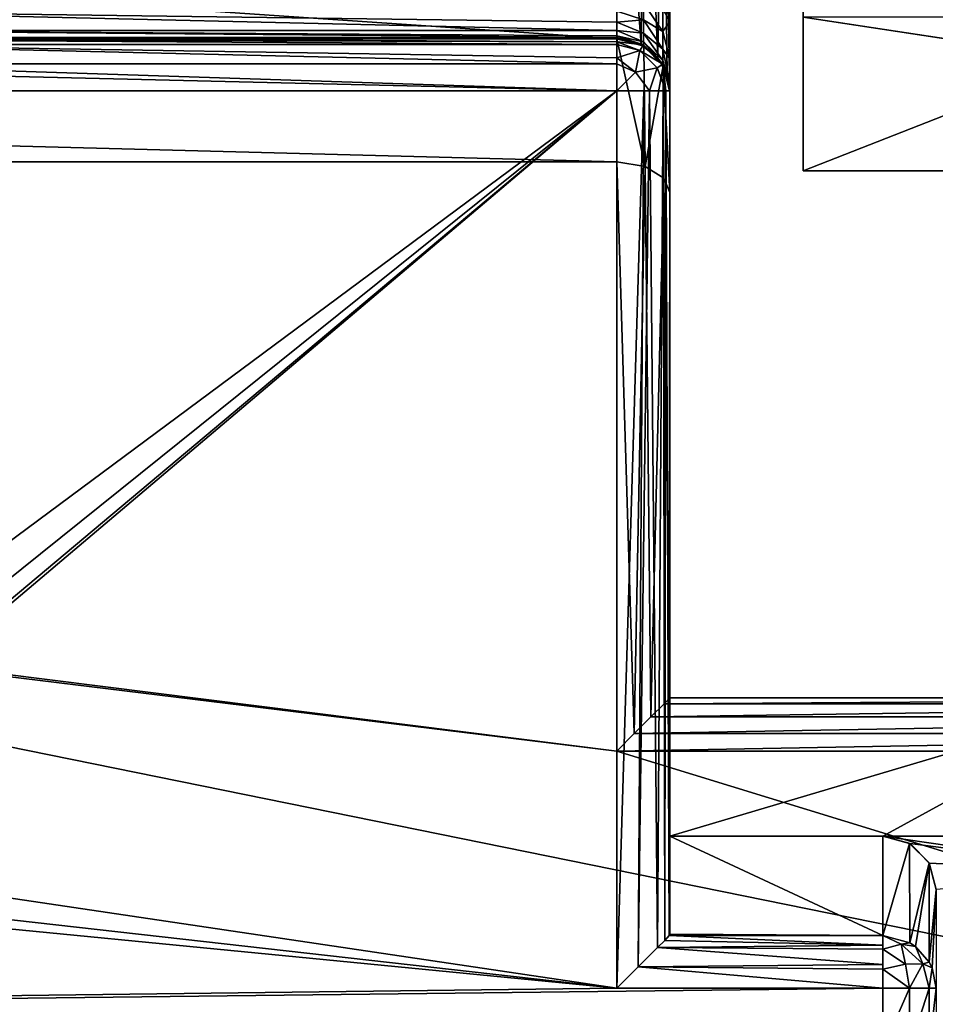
# Model space of a CAD drawing. Header units: millimetres. Extents: x -19.8 to 19.8, y 0 to 36.4.
# Tile 72 of 81: x 6.6 to 10, y 2.4 to 6.1. Entities that reach past the tile are written whole.
import ezdxf

# ---------------------------------------------------------------- set-up
doc = ezdxf.new("R2010")
doc.units = ezdxf.units.MM
doc.header["$LTSCALE"] = 65.185185
for name, color, linetype in [('1', 7, 'CONTINUOUS'), ('105', 7, 'CONTINUOUS'), ('106', 7, 'CONTINUOUS'), ('107', 7, 'CONTINUOUS'), ('108', 7, 'CONTINUOUS'), ('110', 7, 'CONTINUOUS'), ('111', 7, 'CONTINUOUS'), ('112', 7, 'CONTINUOUS'), ('113', 7, 'CONTINUOUS'), ('14', 7, 'CONTINUOUS'), ('15', 7, 'CONTINUOUS'), ('163', 7, 'CONTINUOUS'), ('164', 7, 'CONTINUOUS'), ('165', 7, 'CONTINUOUS'), ('17', 7, 'CONTINUOUS'), ('170', 7, 'CONTINUOUS'), ('171', 7, 'CONTINUOUS'), ('196', 7, 'CONTINUOUS'), ('198', 7, 'CONTINUOUS'), ('199', 7, 'CONTINUOUS'), ('216', 7, 'CONTINUOUS'), ('231', 7, 'CONTINUOUS'), ('232', 7, 'CONTINUOUS'), ('242', 7, 'CONTINUOUS'), ('4', 7, 'CONTINUOUS'), ('42', 7, 'CONTINUOUS'), ('47', 7, 'CONTINUOUS'), ('48', 7, 'CONTINUOUS'), ('5', 7, 'CONTINUOUS'), ('51', 7, 'CONTINUOUS'), ('52', 7, 'CONTINUOUS'), ('6', 7, 'CONTINUOUS'), ('85', 7, 'CONTINUOUS')]:
    doc.layers.add(name, color=color, linetype=linetype)

msp = doc.modelspace()

# ---------------------------------------------------------------- linework, layer by layer
at = {"layer": '1', "linetype": 'Continuous'}
for points in [[(9, 7.1949, -15.71), (9, 5.7951, -15.71), (9, 6.2, -16.8), (9, 7.1949, -15.71)], [(9, 6.2, -16.8), (9, 5.7951, -15.71), (9, 6.0603, -16.8253), (9, 6.2, -16.8)], [(9, 6.0603, -16.8253), (9, 5.7951, -15.71), (9, 5.9209, -16.9135), (9, 6.0603, -16.8253)], [(9, 5.9209, -16.9135), (9, 5.7951, -15.71), (9, 5.8276, -17.0543), (9, 5.9209, -16.9135)], [(9, 5.8276, -17.0543), (9, 5.7951, -15.71), (9, 5.8, -17.2), (9, 5.8276, -17.0543)], [(9, 3, -15.9745), (9, 2.6317, -18.3), (9, 5.8, -18.3), (9, 3, -15.9745)], [(9, 3, -8.75), (9, 3, -15.9745), (9, 5.8, -18.3), (9, 3, -8.75)], [(9, 3.52, -8.75), (9, 3, -8.75), (9, 5.8, -18.3), (9, 3.52, -8.75)], [(9, 3.52, -4.7), (9, 3.52, -8.75), (9, 5.8, -18.3), (9, 3.52, -4.7)], [(9, 5.4178, -4.7), (9, 3.52, -4.7), (9, 5.8, -18.3), (9, 5.4178, -4.7)], [(9, 5.7951, -15.71), (9, 5.4178, -4.7), (9, 5.8, -18.3), (9, 5.7951, -15.71)], [(9, 5.8, -17.2), (9, 5.7951, -15.71), (9, 5.8, -18.3), (9, 5.8, -17.2)], [(9, 5.7951, -5.3536), (9, 5.4178, -4.7), (9, 5.7951, -15.71), (9, 5.7951, -5.3536)]]:
    msp.add_3dface(points, dxfattribs=at)
at = {"layer": '105', "linetype": 'Continuous'}
for points in [[(9.8, 3, -15.9745), (9.8, 3, -8.75), (9.9018, 2.9722, -8.7492), (9.8, 3, -15.9745)], [(9.8, 3, -15.9745), (9.9018, 2.9722, -8.7492), (9.9001, 2.9731, -15.9724), (9.8, 3, -15.9745)], [(9.9018, 2.9722, -8.7492), (9.9733, 2.8999, -15.9666), (9.9001, 2.9731, -15.9724), (9.9018, 2.9722, -8.7492)], [(9.9018, 2.9722, -8.7492), (9.974, 2.8986, -8.7396), (9.9733, 2.8999, -15.9666), (9.9018, 2.9722, -8.7492)], [(10, 2.8, -8.7083), (10, 2.8, -15.9588), (9.9733, 2.8999, -15.9666), (10, 2.8, -8.7083)], [(9.974, 2.8986, -8.7396), (10, 2.8, -8.7083), (9.9733, 2.8999, -15.9666), (9.974, 2.8986, -8.7396)]]:
    msp.add_3dface(points, dxfattribs=at)
at = {"layer": '106', "linetype": 'Continuous'}
for points in [[(9.8, 2.6267, -18.3313), (9.8, 3, -15.9745), (9.9001, 2.9731, -15.9724), (9.8, 2.6267, -18.3313)], [(9.9007, 2.5998, -18.327), (9.8, 2.6267, -18.3313), (9.9001, 2.9731, -15.9724), (9.9007, 2.5998, -18.327)], [(9.9733, 2.8999, -15.9666), (9.9007, 2.5998, -18.327), (9.9001, 2.9731, -15.9724), (9.9733, 2.8999, -15.9666)], [(9.922, 2.5857, -18.3248), (9.9007, 2.5998, -18.327), (9.9733, 2.8999, -15.9666), (9.922, 2.5857, -18.3248)], [(9.9741, 2.5265, -18.3154), (9.922, 2.5857, -18.3248), (9.9733, 2.8999, -15.9666), (9.9741, 2.5265, -18.3154)], [(10, 2.8, -15.9588), (9.9741, 2.5265, -18.3154), (9.9733, 2.8999, -15.9666), (10, 2.8, -15.9588)], [(10, 2.8, -15.9588), (9.9844, 2.5057, -18.3121), (9.9741, 2.5265, -18.3154), (10, 2.8, -15.9588)], [(10, 2.8, -15.9588), (10, 2.4292, -18.3), (9.9844, 2.5057, -18.3121), (10, 2.8, -15.9588)]]:
    msp.add_3dface(points, dxfattribs=at)
at = {"layer": '107', "linetype": 'Continuous'}
for points in [[(9.8, 2.2, -18.5), (9.8, 2.4292, -18.5), (9.9, 2.4292, -18.4732), (9.8, 2.2, -18.5)], [(9.8999, 2.2, -18.4733), (9.8, 2.2, -18.5), (9.9, 2.4292, -18.4732), (9.8999, 2.2, -18.4733)], [(9.9732, 2.2, -18.4), (9.8999, 2.2, -18.4733), (9.9732, 2.4292, -18.4), (9.9732, 2.2, -18.4)], [(9.8999, 2.2, -18.4733), (9.9, 2.4292, -18.4732), (9.9732, 2.4292, -18.4), (9.8999, 2.2, -18.4733)], [(10, 2.4292, -18.3), (10, 2.2, -18.3), (9.9732, 2.2, -18.4), (10, 2.4292, -18.3)], [(10, 2.4292, -18.3), (9.9732, 2.2, -18.4), (9.9732, 2.4292, -18.4), (10, 2.4292, -18.3)]]:
    msp.add_3dface(points, dxfattribs=at)
at = {"layer": '108', "linetype": 'Continuous'}
for points in [[(8.981, 2.6079, -18.3852), (8.9975, 2.6267, -18.3313), (9.8, 2.5905, -18.4183), (8.981, 2.6079, -18.3852)], [(8.9975, 2.6267, -18.3313), (9.8, 2.6267, -18.3313), (9.8, 2.5905, -18.4183), (8.9975, 2.6267, -18.3313)], [(8.9529, 2.5821, -18.4289), (8.981, 2.6079, -18.3852), (9.8, 2.5905, -18.4183), (8.9529, 2.5821, -18.4289)], [(9.8, 2.5753, -18.4365), (8.9529, 2.5821, -18.4289), (9.8, 2.5905, -18.4183), (9.8, 2.5753, -18.4365)], [(8.8805, 2.5097, -18.4831), (8.9529, 2.5821, -18.4289), (9.8, 2.5184, -18.479), (8.8805, 2.5097, -18.4831)], [(9.8, 2.5184, -18.479), (8.9529, 2.5821, -18.4289), (9.8, 2.5753, -18.4365), (9.8, 2.5184, -18.479)], [(9.8, 2.5006, -18.4868), (8.8805, 2.5097, -18.4831), (9.8, 2.5184, -18.479), (9.8, 2.5006, -18.4868)], [(9.8, 2.4292, -18.5), (8.8, 2.4292, -18.5), (8.8805, 2.5097, -18.4831), (9.8, 2.4292, -18.5)], [(9.8, 2.4292, -18.5), (8.8805, 2.5097, -18.4831), (9.8, 2.5006, -18.4868), (9.8, 2.4292, -18.5)]]:
    msp.add_3dface(points, dxfattribs=at)
at = {"layer": '110', "linetype": 'Continuous'}
for points in [[(8.8, 2.4292, -18.5), (8.8, 5.8, -18.5), (8.9011, 5.8, -18.4726), (8.8, 2.4292, -18.5)], [(8.8, 2.4292, -18.5), (8.9011, 5.8, -18.4726), (8.8805, 2.5097, -18.4831), (8.8, 2.4292, -18.5)], [(8.9011, 5.8, -18.4726), (8.9236, 5.8, -18.4572), (8.8805, 2.5097, -18.4831), (8.9011, 5.8, -18.4726)], [(8.8805, 2.5097, -18.4831), (8.9236, 5.8, -18.4572), (8.9529, 2.5821, -18.4289), (8.8805, 2.5097, -18.4831)], [(8.9236, 5.8, -18.4572), (8.9744, 5.8, -18.3979), (8.9529, 2.5821, -18.4289), (8.9236, 5.8, -18.4572)], [(8.9529, 2.5821, -18.4289), (8.9744, 5.8, -18.3979), (8.981, 2.6079, -18.3852), (8.9529, 2.5821, -18.4289)], [(8.9744, 5.8, -18.3979), (8.9844, 5.8, -18.3774), (8.981, 2.6079, -18.3852), (8.9744, 5.8, -18.3979)], [(8.9844, 5.8, -18.3774), (8.9975, 2.6267, -18.3313), (8.981, 2.6079, -18.3852), (8.9844, 5.8, -18.3774)], [(9, 5.8, -18.3), (8.9975, 2.6267, -18.3313), (8.9844, 5.8, -18.3774), (9, 5.8, -18.3)], [(8.9975, 2.6267, -18.3313), (9, 5.8, -18.3), (9, 2.6317, -18.3), (8.9975, 2.6267, -18.3313)]]:
    msp.add_3dface(points, dxfattribs=at)
at = {"layer": '111', "linetype": 'Continuous'}
for points in [[(8.8, 6, -18.3), (8.8, 6, -17.2), (8.9, 5.9732, -17.2), (8.8, 6, -18.3)], [(8.9, 5.9732, -18.3), (8.8, 6, -18.3), (8.9, 5.9732, -17.2), (8.9, 5.9732, -18.3)], [(8.9732, 5.9, -18.3), (8.9, 5.9732, -18.3), (8.9733, 5.8999, -17.2), (8.9732, 5.9, -18.3)], [(8.9733, 5.8999, -17.2), (8.9, 5.9732, -18.3), (8.9, 5.9732, -17.2), (8.9733, 5.8999, -17.2)], [(9, 5.8, -17.2), (9, 5.8, -18.3), (8.9732, 5.9, -18.3), (9, 5.8, -17.2)], [(9, 5.8, -17.2), (8.9732, 5.9, -18.3), (8.9733, 5.8999, -17.2), (9, 5.8, -17.2)]]:
    msp.add_3dface(points, dxfattribs=at)
at = {"layer": '112', "linetype": 'Continuous'}
for points in [[(8.8, 6.1, -17.0268), (8.8, 6.0586, -17.0586), (5.7, 6.1, -17.0268), (8.8, 6.1, -17.0268)], [(8.8, 6.0586, -17.0586), (8.8, 6.0268, -17.1), (5.7, 6.1, -17.0268), (8.8, 6.0586, -17.0586)], [(5.7, 6.1, -17.0268), (8.8, 6.0268, -17.1), (5.7, 6.0267, -17.1001), (5.7, 6.1, -17.0268)], [(8.8, 6.0268, -17.1), (8.8, 6.0068, -17.1482), (5.7, 6.0267, -17.1001), (8.8, 6.0268, -17.1)], [(8.8, 6, -17.2), (5.7, 6, -17.2), (5.7, 6.0267, -17.1001), (8.8, 6, -17.2)], [(8.8, 6.0068, -17.1482), (8.8, 6, -17.2), (5.7, 6.0267, -17.1001), (8.8, 6.0068, -17.1482)]]:
    msp.add_3dface(points, dxfattribs=at)
at = {"layer": '113', "linetype": 'Continuous'}
for points in [[(5.7, 6, -18.3), (8.8, 6, -18.3), (8.8, 5.9844, -18.3774), (5.7, 6, -18.3)], [(5.7, 5.9936, -18.3501), (5.7, 6, -18.3), (8.8, 5.9844, -18.3774), (5.7, 5.9936, -18.3501)], [(5.7, 5.9744, -18.3979), (5.7, 5.9936, -18.3501), (8.8, 5.9744, -18.3979), (5.7, 5.9744, -18.3979)], [(8.8, 5.9744, -18.3979), (5.7, 5.9936, -18.3501), (8.8, 5.9844, -18.3774), (8.8, 5.9744, -18.3979)], [(5.7, 5.9011, -18.4726), (5.7, 5.9744, -18.3979), (8.8, 5.9011, -18.4726), (5.7, 5.9011, -18.4726)], [(8.8, 5.9011, -18.4726), (5.7, 5.9744, -18.3979), (8.8, 5.9236, -18.4572), (8.8, 5.9011, -18.4726)], [(8.8, 5.9236, -18.4572), (5.7, 5.9744, -18.3979), (8.8, 5.9744, -18.3979), (8.8, 5.9236, -18.4572)], [(8.8, 5.8, -18.5), (5.7, 5.8741, -18.4858), (5.7, 5.9011, -18.4726), (8.8, 5.8, -18.5)], [(8.8, 5.8, -18.5), (5.7, 5.9011, -18.4726), (8.8, 5.9011, -18.4726), (8.8, 5.8, -18.5)], [(8.8, 5.8, -18.5), (5.7, 5.8, -18.5), (5.7, 5.8741, -18.4858), (8.8, 5.8, -18.5)]]:
    msp.add_3dface(points, dxfattribs=at)
at = {"layer": '14', "linetype": 'Continuous'}
for points in [[(8.8, 6, -18.3), (5.7, 6, -18.3), (8.8, 6, -17.2), (8.8, 6, -18.3)], [(8.8, 6, -17.2), (5.7, 6, -18.3), (5.7, 6, -17.2), (8.8, 6, -17.2)]]:
    msp.add_3dface(points, dxfattribs=at)
at = {"layer": '15', "linetype": 'Continuous'}
for points in [[(8.8, 5.8, -18.5), (8.8, 2.4292, -18.5), (5.4103, 2.9329, -18.5), (8.8, 5.8, -18.5)], [(5.5653, 3.0872, -18.5), (8.8, 5.8, -18.5), (5.4103, 2.9329, -18.5), (5.5653, 3.0872, -18.5)], [(5.6654, 3.2826, -18.5), (8.8, 5.8, -18.5), (5.5653, 3.0872, -18.5), (5.6654, 3.2826, -18.5)], [(5.7, 3.5, -18.5), (8.8, 5.8, -18.5), (5.6654, 3.2826, -18.5), (5.7, 3.5, -18.5)], [(5.7, 5.8, -18.5), (8.8, 5.8, -18.5), (5.7, 3.5, -18.5), (5.7, 5.8, -18.5)], [(5.4103, 2.9329, -18.5), (8.8, 2.4292, -18.5), (5.2154, 2.834, -18.5), (5.4103, 2.9329, -18.5)], [(5.2154, 2.834, -18.5), (8.8, 2.4292, -18.5), (5, 2.8, -18.5), (5.2154, 2.834, -18.5)], [(8.8, 2.4292, -18.5), (-9.8, 2.2, -18.5), (5, 2.8, -18.5), (8.8, 2.4292, -18.5)], [(9.8, 2.2, -18.5), (-9.8, 2.2, -18.5), (9.8, 2.4292, -18.5), (9.8, 2.2, -18.5)], [(9.8, 2.4292, -18.5), (-9.8, 2.2, -18.5), (8.8, 2.4292, -18.5), (9.8, 2.4292, -18.5)]]:
    msp.add_3dface(points, dxfattribs=at)
at = {"layer": '163', "linetype": 'Continuous'}
for points in [[(8.8, 5.5332, -4.5), (8.8, 3.32, -4.5), (8.8654, 3.3854, -4.511), (8.8, 5.5332, -4.5)], [(8.8, 5.5332, -4.5), (8.8654, 3.3854, -4.511), (8.9063, 5.5156, -4.5306), (8.8, 5.5332, -4.5)], [(8.8654, 3.3854, -4.511), (8.9279, 3.4479, -4.5462), (8.9063, 5.5156, -4.5306), (8.8654, 3.3854, -4.511)], [(8.9063, 5.5156, -4.5306), (8.9279, 3.4479, -4.5462), (8.9765, 5.4721, -4.6059), (8.9063, 5.5156, -4.5306)], [(8.9279, 3.4479, -4.5462), (8.9778, 3.4978, -4.6085), (8.9765, 5.4721, -4.6059), (8.9279, 3.4479, -4.5462)], [(9, 3.52, -4.7), (9, 5.4178, -4.7), (8.9765, 5.4721, -4.6059), (9, 3.52, -4.7)], [(8.9778, 3.4978, -4.6085), (9, 3.52, -4.7), (8.9765, 5.4721, -4.6059), (8.9778, 3.4978, -4.6085)]]:
    msp.add_3dface(points, dxfattribs=at)
at = {"layer": '164', "linetype": 'Continuous'}
for points in [[(8.8, 5.9951, -5.3), (8.8, 5.5332, -4.5), (8.9063, 5.5156, -4.5306), (8.8, 5.9951, -5.3)], [(8.8, 5.9951, -5.3), (8.9063, 5.5156, -4.5306), (8.9015, 5.9675, -5.3074), (8.8, 5.9951, -5.3)], [(8.9015, 5.9675, -5.3074), (8.9063, 5.5156, -4.5306), (8.974, 5.8937, -5.3272), (8.9015, 5.9675, -5.3074)], [(8.9063, 5.5156, -4.5306), (8.9765, 5.4721, -4.6059), (8.974, 5.8937, -5.3272), (8.9063, 5.5156, -4.5306)], [(9, 5.4178, -4.7), (9, 5.7951, -5.3536), (8.974, 5.8937, -5.3272), (9, 5.4178, -4.7)], [(8.9765, 5.4721, -4.6059), (9, 5.4178, -4.7), (8.974, 5.8937, -5.3272), (8.9765, 5.4721, -4.6059)]]:
    msp.add_3dface(points, dxfattribs=at)
at = {"layer": '165', "linetype": 'Continuous'}
for points in [[(8.8, 5.9951, -15.51), (8.8, 5.9951, -5.3), (8.9015, 5.9675, -5.3074), (8.8, 5.9951, -15.51)], [(8.8, 5.9951, -15.51), (8.9015, 5.9675, -5.3074), (8.8915, 5.9729, -15.5322), (8.8, 5.9951, -15.51)], [(8.8915, 5.9729, -15.5322), (8.9015, 5.9675, -5.3074), (8.9538, 5.923, -15.5821), (8.8915, 5.9729, -15.5322)], [(8.9015, 5.9675, -5.3074), (8.974, 5.8937, -5.3272), (8.9538, 5.923, -15.5821), (8.9015, 5.9675, -5.3074)], [(8.9538, 5.923, -15.5821), (8.974, 5.8937, -5.3272), (8.989, 5.8605, -15.6446), (8.9538, 5.923, -15.5821)], [(8.974, 5.8937, -5.3272), (9, 5.7951, -5.3536), (8.989, 5.8605, -15.6446), (8.974, 5.8937, -5.3272)], [(9, 5.7951, -5.3536), (9, 5.7951, -15.71), (8.989, 5.8605, -15.6446), (9, 5.7951, -5.3536)]]:
    msp.add_3dface(points, dxfattribs=at)
at = {"layer": '17', "linetype": 'Continuous'}
for points in [[(-5.4135, 6.0791, -17), (8.8, 7.307, -17), (-5.3253, 5.9397, -17), (-5.4135, 6.0791, -17)], [(-5.3253, 5.9397, -17), (8.8, 7.307, -17), (-5.3, 5.8, -17), (-5.3253, 5.9397, -17)], [(-5.3, 5.8, -17), (8.8, 7.307, -17), (-5.3, 3.5, -17), (-5.3, 5.8, -17)], [(-5.3, 3.5, -17), (8.8, 7.307, -17), (-5.2776, 3.3862, -17), (-5.3, 3.5, -17)], [(-5.2776, 3.3862, -17), (8.8, 7.307, -17), (-5.2128, 3.2886, -17), (-5.2776, 3.3862, -17)], [(-5.2128, 3.2886, -17), (8.8, 7.307, -17), (-5.1154, 3.2231, -17), (-5.2128, 3.2886, -17)], [(-5.1154, 3.2231, -17), (8.8, 7.307, -17), (-5, 3.2, -17), (-5.1154, 3.2231, -17)], [(-5, 3.2, -17), (8.8, 7.307, -17), (5.5568, 6.1734, -17), (-5, 3.2, -17)]]:
    msp.add_3dface(points, dxfattribs=at)
at = {"layer": '170', "linetype": 'Continuous'}
for points in [[(12.3, 3.52, -4.7), (9, 3.52, -4.7), (8.9778, 3.4978, -4.6085), (12.3, 3.52, -4.7)], [(12.3222, 3.4978, -4.6085), (12.3, 3.52, -4.7), (8.9778, 3.4978, -4.6085), (12.3222, 3.4978, -4.6085)], [(12.3721, 3.4479, -4.5462), (12.3222, 3.4978, -4.6085), (8.9279, 3.4479, -4.5462), (12.3721, 3.4479, -4.5462)], [(8.9279, 3.4479, -4.5462), (12.3222, 3.4978, -4.6085), (8.9778, 3.4978, -4.6085), (8.9279, 3.4479, -4.5462)], [(12.4346, 3.3854, -4.511), (12.3721, 3.4479, -4.5462), (8.8654, 3.3854, -4.511), (12.4346, 3.3854, -4.511)], [(8.8654, 3.3854, -4.511), (12.3721, 3.4479, -4.5462), (8.9279, 3.4479, -4.5462), (8.8654, 3.3854, -4.511)], [(8.8, 3.32, -4.5), (12.5, 3.32, -4.5), (12.4346, 3.3854, -4.511), (8.8, 3.32, -4.5)], [(8.8, 3.32, -4.5), (12.4346, 3.3854, -4.511), (8.8654, 3.3854, -4.511), (8.8, 3.32, -4.5)]]:
    msp.add_3dface(points, dxfattribs=at)
at = {"layer": '171', "linetype": 'Continuous'}
for points in [[(8.8, 7.1949, -15.51), (8.8, 5.9951, -15.51), (8.8915, 5.9729, -15.5322), (8.8, 7.1949, -15.51)], [(8.8, 7.1949, -15.51), (8.8915, 5.9729, -15.5322), (8.9, 7.1949, -15.5368), (8.8, 7.1949, -15.51)], [(8.8915, 5.9729, -15.5322), (8.9538, 5.923, -15.5821), (8.9, 7.1949, -15.5368), (8.8915, 5.9729, -15.5322)], [(8.9, 7.1949, -15.5368), (8.9538, 5.923, -15.5821), (8.9732, 7.1949, -15.61), (8.9, 7.1949, -15.5368)], [(8.9538, 5.923, -15.5821), (8.989, 5.8605, -15.6446), (8.9732, 7.1949, -15.61), (8.9538, 5.923, -15.5821)], [(9, 5.7951, -15.71), (9, 7.1949, -15.71), (8.9732, 7.1949, -15.61), (9, 5.7951, -15.71)], [(8.989, 5.8605, -15.6446), (9, 5.7951, -15.71), (8.9732, 7.1949, -15.61), (8.989, 5.8605, -15.6446)]]:
    msp.add_3dface(points, dxfattribs=at)
at = {"layer": '196', "linetype": 'Continuous'}
for points in [[(9.8, 2.6267, -18.3313), (9.8, 2.5753, -18.4365), (9.8, 2.5905, -18.4183), (9.8, 2.6267, -18.3313)], [(9.8, 2.5753, -18.4365), (9.8, 2.6267, -18.3313), (9.8687, 2.5941, -18.39), (9.8, 2.5753, -18.4365)], [(9.8687, 2.5941, -18.39), (9.8, 2.6267, -18.3313), (9.9007, 2.5998, -18.327), (9.8687, 2.5941, -18.39)], [(9.8848, 2.5196, -18.457), (9.8, 2.5753, -18.4365), (9.8687, 2.5941, -18.39), (9.8848, 2.5196, -18.457)], [(9.922, 2.5857, -18.3248), (9.8687, 2.5941, -18.39), (9.9007, 2.5998, -18.327), (9.922, 2.5857, -18.3248)], [(9.9495, 2.521, -18.396), (9.8848, 2.5196, -18.457), (9.8687, 2.5941, -18.39), (9.9495, 2.521, -18.396)], [(9.922, 2.5857, -18.3248), (9.9495, 2.521, -18.396), (9.8687, 2.5941, -18.39), (9.922, 2.5857, -18.3248)], [(9.8, 2.5006, -18.4868), (9.8, 2.5184, -18.479), (9.8, 2.5753, -18.4365), (9.8, 2.5006, -18.4868)], [(9.8, 2.5006, -18.4868), (9.8, 2.5753, -18.4365), (9.8848, 2.5196, -18.457), (9.8, 2.5006, -18.4868)], [(9.9741, 2.5265, -18.3154), (9.9495, 2.521, -18.396), (9.922, 2.5857, -18.3248), (9.9741, 2.5265, -18.3154)], [(9.8, 2.5006, -18.4868), (9.8848, 2.5196, -18.457), (9.9, 2.4292, -18.4732), (9.8, 2.5006, -18.4868)], [(9.8848, 2.5196, -18.457), (9.9495, 2.521, -18.396), (9.9, 2.4292, -18.4732), (9.8848, 2.5196, -18.457)], [(9.9, 2.4292, -18.4732), (9.9495, 2.521, -18.396), (9.9732, 2.4292, -18.4), (9.9, 2.4292, -18.4732)], [(9.9844, 2.5057, -18.3121), (9.9495, 2.521, -18.396), (9.9741, 2.5265, -18.3154), (9.9844, 2.5057, -18.3121)], [(9.9495, 2.521, -18.396), (9.9844, 2.5057, -18.3121), (9.9732, 2.4292, -18.4), (9.9495, 2.521, -18.396)], [(9.8, 2.4292, -18.5), (9.8, 2.5006, -18.4868), (9.9, 2.4292, -18.4732), (9.8, 2.4292, -18.5)], [(9.9844, 2.5057, -18.3121), (10, 2.4292, -18.3), (9.9732, 2.4292, -18.4), (9.9844, 2.5057, -18.3121)]]:
    msp.add_3dface(points, dxfattribs=at)
at = {"layer": '198', "linetype": 'Continuous'}
for points in [[(8.8, 5.9844, -18.3774), (8.8, 6, -18.3), (8.9, 5.9732, -18.3), (8.8, 5.9844, -18.3774)], [(8.8, 5.9744, -18.3979), (8.8, 5.9844, -18.3774), (8.887, 5.9515, -18.3974), (8.8, 5.9744, -18.3979)], [(8.8, 5.9844, -18.3774), (8.9, 5.9732, -18.3), (8.887, 5.9515, -18.3974), (8.8, 5.9844, -18.3774)], [(8.8, 5.9236, -18.4572), (8.8, 5.9744, -18.3979), (8.887, 5.9515, -18.3974), (8.8, 5.9236, -18.4572)], [(8.9, 5.9732, -18.3), (8.9732, 5.9, -18.3), (8.887, 5.9515, -18.3974), (8.9, 5.9732, -18.3)], [(8.8, 5.9236, -18.4572), (8.887, 5.9515, -18.3974), (8.8706, 5.8706, -18.4733), (8.8, 5.9236, -18.4572)], [(8.8, 5.9011, -18.4726), (8.8, 5.9236, -18.4572), (8.8706, 5.8706, -18.4733), (8.8, 5.9011, -18.4726)], [(8.887, 5.9515, -18.3974), (8.9515, 5.887, -18.3974), (8.8706, 5.8706, -18.4733), (8.887, 5.9515, -18.3974)], [(8.887, 5.9515, -18.3974), (8.9732, 5.9, -18.3), (8.9515, 5.887, -18.3974), (8.887, 5.9515, -18.3974)], [(8.8, 5.8, -18.5), (8.8, 5.9011, -18.4726), (8.8706, 5.8706, -18.4733), (8.8, 5.8, -18.5)], [(8.8706, 5.8706, -18.4733), (8.9515, 5.887, -18.3974), (8.9236, 5.8, -18.4572), (8.8706, 5.8706, -18.4733)], [(8.9515, 5.887, -18.3974), (8.9844, 5.8, -18.3774), (8.9236, 5.8, -18.4572), (8.9515, 5.887, -18.3974)], [(8.9515, 5.887, -18.3974), (8.9732, 5.9, -18.3), (8.9844, 5.8, -18.3774), (8.9515, 5.887, -18.3974)], [(8.9732, 5.9, -18.3), (9, 5.8, -18.3), (8.9844, 5.8, -18.3774), (8.9732, 5.9, -18.3)], [(8.8, 5.8, -18.5), (8.8706, 5.8706, -18.4733), (8.9236, 5.8, -18.4572), (8.8, 5.8, -18.5)], [(8.8, 5.8, -18.5), (8.9236, 5.8, -18.4572), (8.9011, 5.8, -18.4726), (8.8, 5.8, -18.5)], [(8.9844, 5.8, -18.3774), (8.9744, 5.8, -18.3979), (8.9236, 5.8, -18.4572), (8.9844, 5.8, -18.3774)]]:
    msp.add_3dface(points, dxfattribs=at)
at = {"layer": '199', "linetype": 'Continuous'}
for points in [[(9, 6.2, -16.8), (9, 6.0603, -16.8253), (8.9733, 6.2, -16.8999), (9, 6.2, -16.8)], [(8.9733, 6.2, -16.8999), (9, 6.0603, -16.8253), (8.9733, 6.1073, -16.9146), (8.9733, 6.2, -16.8999)], [(8.9, 6.1299, -16.9843), (8.9, 6.0667, -17.0165), (8.8, 6.1, -17.0268), (8.9, 6.1299, -16.9843)], [(8.9733, 6.1073, -16.9146), (8.9733, 6.0236, -16.9572), (8.9, 6.1299, -16.9843), (8.9733, 6.1073, -16.9146)], [(8.9, 6.1299, -16.9843), (8.9733, 6.0236, -16.9572), (8.9, 6.0667, -17.0165), (8.9, 6.1299, -16.9843)], [(8.9733, 6.1073, -16.9146), (9, 6.0603, -16.8253), (8.9733, 6.0236, -16.9572), (8.9733, 6.1073, -16.9146)], [(8.8, 6.1, -17.0268), (8.9, 6.0667, -17.0165), (8.8, 6.0586, -17.0586), (8.8, 6.1, -17.0268)], [(8.9, 6.0667, -17.0165), (8.9, 6.0165, -17.0667), (8.8, 6.0586, -17.0586), (8.9, 6.0667, -17.0165)], [(8.9733, 6.0236, -16.9572), (8.9733, 5.9572, -17.0236), (8.9, 6.0667, -17.0165), (8.9733, 6.0236, -16.9572)], [(8.9, 6.0667, -17.0165), (8.9733, 5.9572, -17.0236), (8.9, 6.0165, -17.0667), (8.9, 6.0667, -17.0165)], [(8.8, 6.0586, -17.0586), (8.9, 6.0165, -17.0667), (8.8, 6.0268, -17.1), (8.8, 6.0586, -17.0586)], [(9, 6.0603, -16.8253), (9, 5.9209, -16.9135), (8.9733, 6.0236, -16.9572), (9, 6.0603, -16.8253)], [(8.9, 6.0165, -17.0667), (8.9, 5.9843, -17.1299), (8.8, 6.0268, -17.1), (8.9, 6.0165, -17.0667)], [(8.8, 6.0268, -17.1), (8.9, 5.9843, -17.1299), (8.8, 6.0068, -17.1482), (8.8, 6.0268, -17.1)], [(8.9, 5.9732, -17.2), (8.8, 6, -17.2), (8.8, 6.0068, -17.1482), (8.9, 5.9732, -17.2)], [(8.9, 5.9843, -17.1299), (8.9, 5.9732, -17.2), (8.8, 6.0068, -17.1482), (8.9, 5.9843, -17.1299)], [(8.9733, 5.9572, -17.0236), (8.9733, 5.9146, -17.1073), (8.9, 6.0165, -17.0667), (8.9733, 5.9572, -17.0236)], [(8.9, 6.0165, -17.0667), (8.9733, 5.9146, -17.1073), (8.9, 5.9843, -17.1299), (8.9, 6.0165, -17.0667)], [(8.9733, 6.0236, -16.9572), (9, 5.9209, -16.9135), (8.9733, 5.9572, -17.0236), (8.9733, 6.0236, -16.9572)], [(8.9733, 5.8999, -17.2), (8.9, 5.9732, -17.2), (8.9, 5.9843, -17.1299), (8.9733, 5.8999, -17.2)], [(8.9733, 5.9146, -17.1073), (8.9733, 5.8999, -17.2), (8.9, 5.9843, -17.1299), (8.9733, 5.9146, -17.1073)], [(9, 5.9209, -16.9135), (9, 5.8276, -17.0543), (8.9733, 5.9572, -17.0236), (9, 5.9209, -16.9135)], [(8.9733, 5.9572, -17.0236), (9, 5.8276, -17.0543), (8.9733, 5.9146, -17.1073), (8.9733, 5.9572, -17.0236)], [(9, 5.8276, -17.0543), (9, 5.8, -17.2), (8.9733, 5.9146, -17.1073), (9, 5.8276, -17.0543)], [(9, 5.8, -17.2), (8.9733, 5.8999, -17.2), (8.9733, 5.9146, -17.1073), (9, 5.8, -17.2)]]:
    msp.add_3dface(points, dxfattribs=at)
at = {"layer": '216', "linetype": 'Continuous'}
for points in [[(9.5, 7.5, -30), (14.6, 7.5, -30), (9.5, 5.5, -30), (9.5, 7.5, -30)], [(9.5, 5.5, -30), (14.6, 7.5, -30), (13.3, 5.5, -30), (9.5, 5.5, -30)]]:
    msp.add_3dface(points, dxfattribs=at)
at = {"layer": '231', "linetype": 'Continuous'}
for points in [[(9.5, 6.077), (9.5, 7.5, -30), (9.5, 5.5, -0.9994), (9.5, 6.077)], [(9.5, 7.5, -30), (9.5, 5.5, -30), (9.5, 5.5, -0.9994), (9.5, 7.5, -30)]]:
    msp.add_3dface(points, dxfattribs=at)
at = {"layer": '232', "linetype": 'Continuous'}
for points in [[(9.5, 5.5, -30), (13.3, 5.5, -30), (13.3, 5.5, -0.9994), (9.5, 5.5, -30)], [(9.5, 5.5, -0.9994), (9.5, 5.5, -30), (13.3, 5.5, -0.9994), (9.5, 5.5, -0.9994)]]:
    msp.add_3dface(points, dxfattribs=at)
at = {"layer": '242', "linetype": 'Continuous'}
for points in [[(14.177, 6.077), (9.5, 6.077), (13.3832, 5.4882, -1.0198), (14.177, 6.077)], [(9.5, 6.077), (9.5, 5.5, -0.9994), (13.3, 5.5, -0.9994), (9.5, 6.077)], [(9.5, 6.077), (13.3, 5.5, -0.9994), (13.3832, 5.4882, -1.0198), (9.5, 6.077)]]:
    msp.add_3dface(points, dxfattribs=at)
at = {"layer": '4', "linetype": 'Continuous'}
for points in [[(-8.8, 5.5332, -4.5), (3.25, 4, -4.5), (8.8, 3.32, -4.5), (-8.8, 5.5332, -4.5)], [(8.8, 5.5332, -4.5), (-8.8, 5.5332, -4.5), (8.8, 3.32, -4.5), (8.8, 5.5332, -4.5)], [(3.25, 2, -4.5), (13.1, 2, -4.5), (3.25, 4, -4.5), (3.25, 2, -4.5)], [(3.25, 4, -4.5), (13.1, 2, -4.5), (8.8, 3.32, -4.5), (3.25, 4, -4.5)], [(8.8, 3.32, -4.5), (13.1, 2, -4.5), (12.5, 3.32, -4.5), (8.8, 3.32, -4.5)]]:
    msp.add_3dface(points, dxfattribs=at)
at = {"layer": '42', "linetype": 'Continuous'}
for points in [[(-8.8, 5.5332, -4.5), (8.8, 5.5332, -4.5), (-8.8, 5.9951, -5.3), (-8.8, 5.5332, -4.5)], [(-8.8, 5.9951, -5.3), (8.8, 5.5332, -4.5), (8.8, 5.9951, -5.3), (-8.8, 5.9951, -5.3)]]:
    msp.add_3dface(points, dxfattribs=at)
at = {"layer": '47', "linetype": 'Continuous'}
for points in [[(9, 3, -15.9745), (9, 3, -8.75), (9.8, 3, -15.9745), (9, 3, -15.9745)], [(9.8, 3, -15.9745), (9, 3, -8.75), (9.8, 3, -8.75), (9.8, 3, -15.9745)]]:
    msp.add_3dface(points, dxfattribs=at)
at = {"layer": '48', "linetype": 'Continuous'}
for points in [[(9, 2.6317, -18.3), (9, 3, -15.9745), (9.8, 2.6267, -18.3313), (9, 2.6317, -18.3)], [(9, 3, -15.9745), (9.8, 3, -15.9745), (9.8, 2.6267, -18.3313), (9, 3, -15.9745)], [(9.8, 2.6267, -18.3313), (8.9975, 2.6267, -18.3313), (9, 2.6317, -18.3), (9.8, 2.6267, -18.3313)]]:
    msp.add_3dface(points, dxfattribs=at)
at = {"layer": '5', "linetype": 'Continuous'}
for points in [[(-8.8, 5.9951, -15.51), (-8.8, 5.9951, -5.3), (8.8, 5.9951, -5.3), (-8.8, 5.9951, -15.51)], [(8.8, 5.9951, -15.51), (-8.8, 5.9951, -15.51), (8.8, 5.9951, -5.3), (8.8, 5.9951, -15.51)]]:
    msp.add_3dface(points, dxfattribs=at)
at = {"layer": '51', "linetype": 'Continuous'}
for points in [[(9, 3.52, -8.75), (9, 3.52, -4.7), (10.75, 3.52, -8.75), (9, 3.52, -8.75)], [(10.75, 3.52, -8.5638), (9, 3.52, -4.7), (10.7781, 3.52, -8.3561), (10.75, 3.52, -8.5638)], [(9, 3.52, -4.7), (10.75, 3.52, -8.5638), (10.75, 3.52, -8.75), (9, 3.52, -4.7)], [(10.7781, 3.52, -8.3561), (9, 3.52, -4.7), (10.7846, 3.52, -8.3279), (10.7781, 3.52, -8.3561)], [(10.7846, 3.52, -8.3279), (9, 3.52, -4.7), (10.8508, 3.52, -8.1322), (10.7846, 3.52, -8.3279)], [(10.8508, 3.52, -8.1322), (9, 3.52, -4.7), (10.8601, 3.52, -8.1082), (10.8508, 3.52, -8.1322)], [(10.8601, 3.52, -8.1082), (9, 3.52, -4.7), (10.95, 3.52, -7.9005), (10.8601, 3.52, -8.1082)], [(10.95, 3.52, -7.9005), (9, 3.52, -4.7), (12.3, 3.52, -7.9005), (10.95, 3.52, -7.9005)], [(12.3, 3.52, -7.9005), (9, 3.52, -4.7), (12.3, 3.52, -4.7), (12.3, 3.52, -7.9005)]]:
    msp.add_3dface(points, dxfattribs=at)
at = {"layer": '52', "linetype": 'Continuous'}
for points in [[(9, 3, -8.75), (9, 3.52, -8.75), (10.75, 3.52, -8.75), (9, 3, -8.75)], [(9.8, 3, -8.75), (9, 3, -8.75), (10.75, 3.52, -8.75), (9.8, 3, -8.75)], [(9.8, 3, -8.75), (10.75, 3.52, -8.75), (10.75, 3, -8.75), (9.8, 3, -8.75)]]:
    msp.add_3dface(points, dxfattribs=at)
at = {"layer": '6', "linetype": 'Continuous'}
for points in [[(-8.8, 5.9951, -15.51), (8.8, 5.9951, -15.51), (-8.8, 7.1949, -15.51), (-8.8, 5.9951, -15.51)], [(-8.8, 7.1949, -15.51), (8.8, 5.9951, -15.51), (8.8, 7.1949, -15.51), (-8.8, 7.1949, -15.51)]]:
    msp.add_3dface(points, dxfattribs=at)
at = {"layer": '85', "linetype": 'Continuous'}
for points in [[(9.8, 3, -8.75), (10.75, 3, -8.75), (10.75, 2.8623, -8.7307), (9.8, 3, -8.75)], [(9.8, 3, -8.75), (10.75, 2.8623, -8.7307), (9.9018, 2.9722, -8.7492), (9.8, 3, -8.75)], [(9.9018, 2.9722, -8.7492), (10.75, 2.8623, -8.7307), (9.974, 2.8986, -8.7396), (9.9018, 2.9722, -8.7492)], [(10.75, 2.8623, -8.7307), (10, 2.8, -8.7083), (9.974, 2.8986, -8.7396), (10.75, 2.8623, -8.7307)]]:
    msp.add_3dface(points, dxfattribs=at)

doc.saveas('drawing.dxf')
